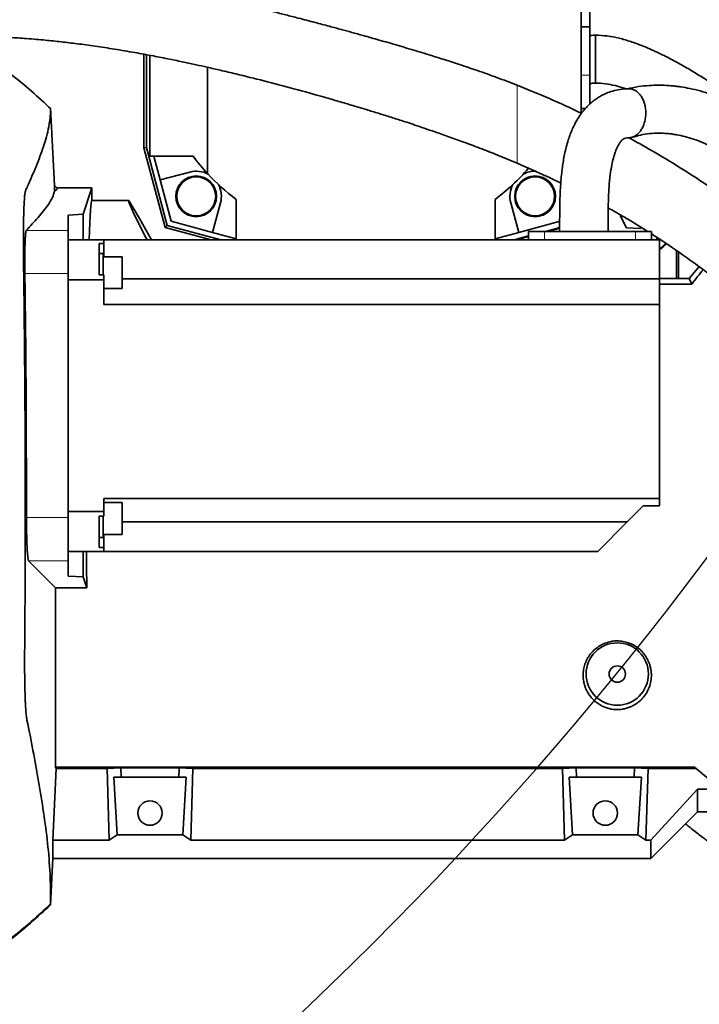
# Model space of a CAD drawing. Header units: millimetres. Extents: x 0 to 11920, y 0 to 8400.
# Tile 7 of 48: x 2765 to 3049, y 4359 to 4770. Entities that reach past the tile are written whole.
import ezdxf

# ---------------------------------------------------------------- set-up
doc = ezdxf.new("R2010")
doc.units = ezdxf.units.MM
doc.header["$LTSCALE"] = 20
doc.layers.add('THICK_LINE', color=7, linetype='Continuous')
doc.styles.add('SLDTEXTSTYLE0', font='TXT', dxfattribs={"width": 0.605})
doc.dimstyles.new('SLDDIMSTYLE2', dxfattribs={"dimtxt": 70, "dimasz": 70, "dimexe": 0, "dimexo": 0.0625, "dimgap": 17.5, "dimtad": 1, "dimdec": 0, "dimrnd": 1e-09, "dimzin": 12, "dimdsep": 46, "dimtxsty": 'SLDTEXTSTYLE0', "dimsah": 1, "dimcen": 0.09, "dimadec": 0, "dimazin": 3, "dimtfac": 1, "dimtofl": 0, "dimtmove": 0, "dimatfit": 3, "dimfxl": 1, "dimfrac": 2, "dimtolj": 1, "dimtzin": 12, "dimarcsym": 0})

# ---------------------------------------------------------------- blocks, each defined once
blk = doc.blocks.new('_D_8')
at = {"layer": 'THICK_LINE'}
for p, q in [((2950.23, 6742), (5571.25, 6742)), ((5541.25, 3291), (5541.25, 6742)), ((2949.34, 3291), (5571.25, 3291))]:
    blk.add_line(p, q, dxfattribs=at)
for points in [[(5541.25, 6742), (5531.25, 6672), (5551.25, 6672)], [(5541.25, 3291), (5551.25, 3361), (5531.25, 3361)]]:
    blk.add_solid(points, dxfattribs=at)
at = {"layer": 'THICK_LINE', "insert": (5451.01, 4909.56), "char_height": 70, "attachment_point": 1, "rotation": 90, "style": 'SLDTEXTSTYLE0'}
blk.add_mtext('3451', dxfattribs=at)

msp = doc.modelspace()

# ---------------------------------------------------------------- linework, layer by layer
at = {"color": 7, "linetype": 'Continuous', "lineweight": 35}
for p, q in [((2999.3382033, 4730.9385294), (2999.3382033, 4821.0024736)), ((3002.8382033, 4787.2239295), (3002.8382033, 4767.0024736)), ((3002.8382033, 4767.0024736), (2999.3382033, 4767.0024736)), ((3002.8382033, 4767.0024736), (3002.8382033, 4746.7810177)), ((2816.7627197, 4716.4645257), (2816.7627197, 4755.5740804)), ((2817.8370792, 4716.6059678), (2817.8370792, 4755.3764691)), ((2819.3382033, 4713.0024736), (2819.3382033, 4755.1003614)), ((2843.3382033, 4750.1292199), (2843.3382033, 4705.8142395)), ((3002.8382033, 4746.7810177), (3002.8382033, 4734.6712995)), ((2777.8074416, 4733.2517141), (2779.5063657, 4700.8343112)), ((2999.3382033, 4733.0024736), (3001.0974499, 4733.0024736)), ((2816.7627197, 4716.4645257), (2817.8370792, 4716.6059678)), ((2825.6462963, 4683.3105666), (2816.7627197, 4716.4645257)), ((2826.5235071, 4684.1877775), (2817.8370792, 4716.6059678)), ((2837.3382033, 4713.0024736), (2819.3382033, 4713.0024736)), ((2820.9458984, 4713.0024736), (2823.5904124, 4703.1330132)), ((2835.9099252, 4706.4340167), (2823.5904124, 4703.1330132)), ((2780.4532932, 4699.8873837), (2779.5063657, 4700.8343112)), ((2779.5063657, 4700.8343112), (2779.5063657, 4698.6155177)), ((2780.4532932, 4699.8873837), (2795.070824, 4699.8873837)), ((2795.070824, 4699.8873837), (2791.3821737, 4688.8124339)), ((2795.070824, 4694.5024736), (2795.070824, 4699.8873837)), ((2823.5904124, 4703.1330132), (2828.2138476, 4685.878118)), ((2795.070824, 4694.5024736), (2810.5743195, 4694.5024736)), ((2810.5743195, 4694.5024736), (2814.9044466, 4687.0024736)), ((2845.4687428, 4681.2546827), (2848.7697463, 4693.5741955)), ((2855.3382033, 4695.0024736), (2855.3382033, 4678.1743161)), ((2963.3382033, 4678.1743161), (2963.3382033, 4695.0024736)), ((2969.9066602, 4693.5741955), (2973.2076637, 4681.2546827)), ((2785.1382033, 4688.4852013), (2791.3821737, 4688.8124339)), ((2785.1382033, 4682.0682855), (2785.1382033, 4688.4852013)), ((2791.3821737, 4688.8124339), (2791.3821737, 4678.1743161)), ((2814.9044466, 4687.0024736), (2820.0013857, 4678.1743161)), ((3015.6879773, 4688.534414), (3015.5761696, 4688.3662067)), ((3015.5761696, 4688.3662067), (3018.1421844, 4683.1942727)), ((2825.6462963, 4683.3105666), (2826.5235071, 4684.1877775)), ((2844.8150444, 4678.1743161), (2825.6462963, 4683.3105666)), ((2848.9660507, 4678.1743161), (2826.5235071, 4684.1877775)), ((2828.2138476, 4685.878118), (2845.4687428, 4681.2546827)), ((2973.2076637, 4681.2546827), (2990.4625589, 4685.878118)), ((2984.3605903, 4681.6743161), (2990.3065716, 4683.267537)), ((2990.3063868, 4682.9962048), (2985.3730308, 4681.6743161)), ((3018.1421844, 4683.1942727), (3023.904218, 4682.8305396)), ((3023.904218, 4682.8305396), (3024.260488, 4683.3665244)), ((2785.1382033, 4664.0929539), (2785.1382033, 4682.0682855)), ((2845.4687428, 4681.2546827), (2855.3382033, 4678.6101688)), ((2963.3382033, 4678.6101688), (2973.2076637, 4681.2546827)), ((2971.2984124, 4678.1743161), (2977.3117558, 4679.7855866)), ((2977.3117558, 4679.5143039), (2972.310853, 4678.1743161)), ((2977.3117558, 4681.6743161), (2977.3117558, 4678.1743161)), ((2977.3117558, 4681.6743161), (2983.9304815, 4681.6743161)), ((2983.9304815, 4681.6743161), (3021.945925, 4681.6743161)), ((3021.945925, 4681.6743161), (3028.5646507, 4681.6743161)), ((3028.5646507, 4681.6743161), (3028.5646507, 4678.1743161)), ((2800.1382033, 4678.1743161), (2785.1382033, 4678.1743161)), ((2798.1382033, 4676.6034683), (2798.1382033, 4663.5503287)), ((2798.1382033, 4676.6034683), (2800.1382033, 4676.6034683)), ((2800.1382033, 4676.6034683), (2800.1382033, 4678.1743161)), ((2800.1382033, 4678.1743161), (3031.9382033, 4678.1743161)), ((2800.1382033, 4671.0745577), (2800.1382033, 4676.6034683)), ((3031.9382033, 4678.1743161), (3031.9382033, 4661.8602476)), ((2799.7382033, 4672.4395577), (2798.1382033, 4672.4395577)), ((2799.7382033, 4663.5503287), (2799.7382033, 4672.4395577)), ((2807.7382033, 4671.0745577), (2799.7382033, 4671.0745577)), ((2807.7382033, 4671.0745577), (2807.7382033, 4657.8045577)), ((3039.0268847, 4673.6876399), (3039.0268847, 4662.0024736)), ((3039.8392053, 4673.1296654), (3039.8392053, 4662.0024736)), ((3044.3382033, 4662.0024736), (3048.4934244, 4666.9544733)), ((2785.1382033, 4562.2556783), (2785.1382033, 4664.0929539)), ((2798.1382033, 4663.5503287), (2800.1382033, 4663.5503287)), ((2800.1382033, 4661.5065), (2800.1382033, 4663.5503287)), ((2785.1382033, 4661.5065), (2800.1382033, 4661.5065)), ((2800.1382033, 4661.5065), (2800.1382033, 4651.1743161)), ((2807.7382033, 4661.8602476), (3031.9382033, 4661.8602476)), ((3044.3382033, 4662.0024736), (3031.9382033, 4662.0024736)), ((3031.9382033, 4661.8602476), (3031.9382033, 4651.1743161)), ((3045.4070045, 4659.7104221), (3031.9382033, 4659.7104221)), ((3045.4070045, 4659.7104221), (3044.3382033, 4662.0024736)), ((2800.1382033, 4657.8045577), (2807.7382033, 4657.8045577)), ((2800.1382033, 4651.1743161), (3031.9382033, 4651.1743161)), ((3031.9382033, 4651.1743161), (3031.9382033, 4570.1743161)), ((2800.1382033, 4570.1743161), (3031.9382033, 4570.1743161)), ((2800.1382033, 4570.1743161), (2800.1382033, 4564.8421322)), ((2807.7382033, 4568.5440744), (2800.1382033, 4568.5440744)), ((2807.7382033, 4568.5440744), (2807.7382033, 4566.6007279)), ((3031.9382033, 4567.1743161), (3031.9382033, 4570.1743161)), ((2800.1382033, 4564.8421322), (2785.1382033, 4564.8421322)), ((2800.1382033, 4562.7983035), (2800.1382033, 4564.8421322)), ((2807.7382033, 4566.6007279), (2807.7382033, 4555.2740744)), ((3025.1876355, 4567.1743161), (3018.452448, 4560.4391286)), ((3025.1876355, 4567.1743161), (3031.9382033, 4567.1743161)), ((2785.1382033, 4544.2803466), (2785.1382033, 4562.2556783)), ((2798.1382033, 4562.7983035), (2798.1382033, 4549.7451638)), ((2798.1382033, 4562.7983035), (2800.1382033, 4562.7983035)), ((2799.7382033, 4553.9090744), (2799.7382033, 4562.7983035)), ((2807.7382033, 4560.4391286), (3018.452448, 4560.4391286)), ((3006.1876355, 4548.1743161), (3018.452448, 4560.4391286)), ((2798.1382033, 4553.9090744), (2799.7382033, 4553.9090744)), ((2799.7382033, 4555.2740744), (2807.7382033, 4555.2740744)), ((2800.1382033, 4549.7451638), (2800.1382033, 4555.2740744)), ((2785.1382033, 4548.1743161), (2800.1382033, 4548.1743161)), ((2791.3821737, 4548.1743161), (2791.3821737, 4537.5361982)), ((2798.1382033, 4549.7451638), (2800.1382033, 4549.7451638)), ((2800.1382033, 4548.1743161), (2800.1382033, 4549.7451638)), ((2800.1382033, 4548.1743161), (3006.1876355, 4548.1743161)), ((2768.6613512, 4544.2803466), (2779.8382033, 4532.899786)), ((2785.1382033, 4537.8634309), (2785.1382033, 4544.2803466)), ((2791.3821737, 4537.5361982), (2785.1382033, 4537.8634309)), ((2791.3821737, 4537.5361982), (2792.9263887, 4532.899786)), ((2779.8382033, 4458.1813155), (2779.8382033, 4532.899786)), ((2792.9263887, 4532.899786), (2779.8382033, 4532.899786)), ((2778.8162516, 4427.7134811), (2780.2453839, 4457.5565612)), ((2780.2453839, 4457.5565612), (2779.8382033, 4458.1813155)), ((2779.8382033, 4458.1813155), (3046.529191, 4458.1813155)), ((2780.2453839, 4457.5565612), (2801.4439662, 4457.5565612)), ((2801.4439662, 4457.5565612), (2807.2068833, 4457.9064091)), ((2802.3469475, 4427.7134811), (2801.4439662, 4457.5565612)), ((2831.4695233, 4457.9064091), (2807.2068833, 4457.9064091)), ((2807.2068833, 4457.9064091), (2807.3250072, 4454.0024736)), ((2831.4695233, 4457.9064091), (2831.3513994, 4454.0024736)), ((2837.2324404, 4457.5565612), (2831.4695233, 4457.9064091)), ((2836.329459, 4427.7134811), (2837.2324404, 4457.5565612)), ((2991.4439662, 4457.5565612), (2837.2324404, 4457.5565612)), ((2991.4439662, 4457.5565612), (2997.2068833, 4457.9064091)), ((2992.3469475, 4427.7134811), (2991.4439662, 4457.5565612)), ((3021.4695233, 4457.9064091), (2997.2068833, 4457.9064091)), ((2997.2068833, 4457.9064091), (2997.3250072, 4454.0024736)), ((3021.3513994, 4454.0024736), (3021.4695233, 4457.9064091)), ((3027.2324404, 4457.5565612), (3021.4695233, 4457.9064091)), ((3026.329459, 4427.7134811), (3027.2324404, 4457.5565612)), ((3047.2737443, 4457.5565612), (3027.2324404, 4457.5565612)), ((3046.529191, 4458.1813155), (3057.5639788, 4448.9220292)), ((2804.2289073, 4454.0024736), (2807.3250072, 4454.0024736)), ((2804.2289073, 4454.0024736), (2805.6881181, 4429.8893816)), ((2831.3513994, 4454.0024736), (2807.3250072, 4454.0024736)), ((2831.3513994, 4454.0024736), (2834.4474992, 4454.0024736)), ((2832.9882885, 4429.8893816), (2834.4474992, 4454.0024736)), ((2995.6881181, 4429.8893816), (2994.2289073, 4454.0024736)), ((2997.3250072, 4454.0024736), (2994.2289073, 4454.0024736)), ((3021.3513994, 4454.0024736), (2997.3250072, 4454.0024736)), ((3024.4474992, 4454.0024736), (3021.3513994, 4454.0024736)), ((3024.4474992, 4454.0024736), (3022.9882885, 4429.8893816)), ((3028.3382033, 4427.7134811), (3047.8382033, 4448.9220292)), ((3047.8382033, 4439.5024736), (3047.8382033, 4448.9220292)), ((3047.8382033, 4448.9220292), (3057.5639788, 4448.9220292)), ((3047.8382033, 4439.5024736), (3028.3382033, 4420.0024736)), ((3129.7849143, 4439.5024736), (3047.8382033, 4439.5024736)), ((2832.9882885, 4429.8893816), (2805.6881181, 4429.8893816)), ((3022.9882885, 4429.8893816), (2995.6881181, 4429.8893816)), ((2778.8162516, 4427.7134811), (2778.8162516, 4420.0024736)), ((2778.8162516, 4427.7134811), (2802.3469475, 4427.7134811)), ((2992.3469475, 4427.7134811), (2836.329459, 4427.7134811)), ((3028.3382033, 4427.7134811), (3026.329459, 4427.7134811)), ((3028.3382033, 4420.0024736), (3028.3382033, 4427.7134811)), ((2778.8162516, 4420.0024736), (2777.8073711, 4400.7518877)), ((2778.8162516, 4420.0024736), (3028.3382033, 4420.0024736))]:
    msp.add_line(p, q, dxfattribs=at)
at = {"color": 8, "linetype": 'Continuous', "lineweight": 18}
for p, q in [((3002.8382033, 4746.7810177), (2999.3382033, 4746.7810177)), ((2767.7083556, 4682.0682855), (2785.1382033, 4682.0682855)), ((2983.9304815, 4681.6743161), (2983.9304815, 4678.1743161)), ((3021.945925, 4681.6743161), (3021.945925, 4678.1743161)), ((2767.1276795, 4664.0929539), (2785.1382033, 4664.0929539)), ((2767.805474, 4562.2556783), (2785.1382033, 4562.2556783)), ((2768.6613512, 4544.2803466), (2785.1382033, 4544.2803466))]:
    msp.add_line(p, q, dxfattribs=at)
at = {"color": 7, "linetype": 'Continuous', "lineweight": 35, "flags": 128}
for points in [[(3031.2698251, 4678.8584653), (3031.1976904, 4678.7807322), (3030.5933272, 4678.1743161)], [(3034.5589024, 4676.7281099), (3032.8236588, 4674.9930886), (3031.9382033, 4674.2757476)]]:
    msp.add_lwpolyline(points, dxfattribs=at)
at = {"color": 7, "linetype": 'Continuous', "lineweight": 35}
for centre, radius in [((2838.6275252, 4696.2917955), 8.5), ((2838.6275252, 4696.2917955), 8.135), ((2980.0488814, 4696.2917955), 8.5), ((2980.0488814, 4696.2917955), 8.135), ((3014.3382033, 4497.0024736), 13), ((3014.3382033, 4497.0024736), 3.4), ((2819.3382033, 4439.0024736), 5.1), ((3009.3382033, 4439.0024736), 5.1)]:
    msp.add_circle(centre, radius, dxfattribs=at)
for centre, radius, start, end in [((2909.3382033, 4767.0024736), 90, 216.869897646, 222.833428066), ((2909.3382033, 4767.0024736), 90, 306.869897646, 319.019824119), ((2838.6275252, 4696.2917955), 10.5, 61.811413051, 105), ((2909.3382033, 4767.0024736), 90, 222.833428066, 233.130102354), ((2980.0488814, 4696.2917955), 10.5, 87.665890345, 118.18858695), ((2838.6275252, 4696.2917955), 10.5, 345, 28.188586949), ((2980.0488814, 4696.2917955), 10.5, 151.81141305, 195), ((3021.5509625, 4688.0024736), 17.4759222, 306.468047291, 319.196033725)]:
    msp.add_arc(centre, radius, start, end, dxfattribs=at)
for centre, major_axis, ratio, start_param, end_param in [((2795.070824, 4567.0024736), (0, 127.5), 0.0174550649, 0, 0.5116536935), ((2884.1864789, 4567.0024736), (-73.6563418, 127.4890618), 0.0226737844, 6.2700863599, 6.7817400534), ((2964.6237383, 4567.0024736), (107.0434178, 127.4819279), 0.0200538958, 5.543345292, 5.6155533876), ((2795.070824, 4567.0024736), (0, 127.5), 0.0174550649, 1.7190101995, 1.8415648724), ((2766.7911152, 4567.0024736), (-13.289428, 146.8018055), 0.5742046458, 3.4149923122, 3.4585100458), ((2871.8852914, 4567.0024736), (13.289428, 146.8018055), 0.5742046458, 2.8246752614, 2.868192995), ((2956.7911152, 4567.0024736), (-13.289428, 146.8018055), 0.5742046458, 3.4149923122, 3.4585100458), ((3061.8852914, 4567.0024736), (13.289428, 146.8018055), 0.5742046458, 2.8246752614, 2.868192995)]:
    msp.add_ellipse(centre, major_axis=major_axis, ratio=ratio, start_param=start_param, end_param=end_param, dxfattribs=at)
for points, knots in [([(2972.5549466, 4742.6612063), (2969.7163868, 4743.7518509), (2964.2306366, 4745.8596112), (2956.2040851, 4748.6965312), (2948.7560844, 4751.2084685), (2941.976328, 4753.3991899), (2935.9317869, 4755.2912333), (2929.503104, 4757.2533639), (2922.6147366, 4759.3004375), (2915.2394318, 4761.4328192), (2908.9373612, 4763.2128129), (2903.6522651, 4764.6790676), (2898.9689828, 4765.9605266), (2893.8691442, 4767.3365652), (2887.8806881, 4768.9264176), (2881.8157506, 4770.506363), (2876.0566788, 4771.9803919), (2871.1612417, 4773.2148192), (2866.7272763, 4774.3171877), (2862.9265123, 4775.2502534), (2859.7743865, 4776.0156035), (2857.3314402, 4776.6033362), (2855.2247497, 4777.1066368), (2853.0780737, 4777.6161966), (2850.460219, 4778.2325654), (2847.3870387, 4778.9489276), (2844.1436322, 4779.6959305), (2840.9763655, 4780.4161607), (2838.3204187, 4781.0128043), (2836.2171709, 4781.4803917), (2834.4280674, 4781.8750767), (2832.1015561, 4782.3842945), (2828.7370402, 4783.1109302), (2824.2224455, 4784.0652828), (2819.117754, 4785.1122687), (2813.7985422, 4786.1617202), (2808.4528188, 4787.168096), (2803.115197, 4788.1164033), (2797.7916027, 4788.9967746), (2792.5729112, 4789.7890161), (2787.1954586, 4790.5267474), (2781.3488355, 4791.2289406), (2774.264764, 4791.9353818), (2765.8055942, 4792.5621702), (2755.9120473, 4793.0041924), (2744.9853521, 4793.2011317), (2737.3625367, 4793.1725934), (2733.3828682, 4793.1576943)], [0, 0, 0, 0, 0.0361353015, 0.0698344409, 0.1014297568, 0.1304265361, 0.1559777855, 0.1784926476, 0.2125174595, 0.2443698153, 0.2735007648, 0.2938869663, 0.3126725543, 0.3340130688, 0.3597151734, 0.3899707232, 0.4123070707, 0.4340510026, 0.4531369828, 0.4694713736, 0.4829920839, 0.4936603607, 0.5008192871, 0.5099459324, 0.5210731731, 0.534200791, 0.5490751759, 0.5623027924, 0.5743959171, 0.5827164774, 0.588893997, 0.5969403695, 0.6119755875, 0.6311123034, 0.6534186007, 0.675590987, 0.6972727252, 0.7197095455, 0.7415568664, 0.7628095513, 0.7837030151, 0.8072109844, 0.8340549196, 0.8696512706, 0.9092202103, 0.9526062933, 1, 1, 1, 1]), ([(2733.3828682, 4763.1576283), (2736.8320776, 4763.1635046), (2743.340848, 4763.1745934), (2752.5065966, 4762.9688067), (2760.4704837, 4762.6138233), (2766.8477744, 4762.1984399), (2771.7651409, 4761.8039682), (2775.5123325, 4761.4638213), (2778.9385652, 4761.1228305), (2783.3986106, 4760.6414936), (2789.2493155, 4759.9376137), (2796.6546042, 4758.9268952), (2804.6423153, 4757.704177), (2812.756584, 4756.3295226), (2820.4435076, 4754.9140169), (2827.284091, 4753.569997), (2833.2285755, 4752.3419851), (2838.428859, 4751.2246044), (2843.5020988, 4750.0987767), (2849.0309038, 4748.8326717), (2856.9213456, 4746.9623524), (2867.1720851, 4744.4127343), (2879.498819, 4741.1672975), (2889.9121477, 4738.2740112), (2898.0860772, 4735.9185544), (2903.9216798, 4734.1993972), (2909.4247562, 4732.5435656), (2914.3077996, 4731.0455796), (2918.1567544, 4729.8449717), (2921.142264, 4728.9017819), (2923.7687538, 4728.0612094), (2926.6497974, 4727.1236667), (2930.0453595, 4725.9999756), (2933.9831749, 4724.6728748), (2938.5604866, 4723.100398), (2943.9224899, 4721.216971), (2950.1083129, 4718.9842167), (2957.0431469, 4716.3902429), (2964.6274652, 4713.4401703), (2969.8402017, 4711.2624039), (2972.5549466, 4710.1282433)], [0, 0, 0, 0, 0.0410244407, 0.0774144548, 0.1092409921, 0.136316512, 0.1540699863, 0.1685683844, 0.1816228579, 0.1955524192, 0.2226990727, 0.2528863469, 0.2862477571, 0.3211311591, 0.3535394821, 0.382217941, 0.4069746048, 0.4284256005, 0.4479331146, 0.4712410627, 0.4987045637, 0.5485667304, 0.6025208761, 0.6573015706, 0.6827972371, 0.7079680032, 0.7325935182, 0.7538385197, 0.7708317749, 0.7819390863, 0.7919055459, 0.8041686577, 0.8186975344, 0.8352741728, 0.8544852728, 0.8771372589, 0.9036056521, 0.9331106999, 0.9651646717, 1, 1, 1, 1]), ([(2777.9881018, 4732.7454636), (2775.3421459, 4735.2244451), (2769.9088486, 4740.3148712), (2760.8963709, 4747.6479204), (2751.3671928, 4754.8402679), (2744.7439734, 4759.3793759), (2741.4756151, 4761.6192882)], [0, 0, 0, 0, 0.2354862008, 0.4835554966, 0.7451502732, 1, 1, 1, 1]), ([(3005.2861062, 4763.5294113), (3004.5882659, 4763.497971), (3003.771687, 4763.4611811), (3002.9567224, 4763.3995492), (3002.8382184, 4763.3905873)], [0, 0, 0, 0, 0.8545901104, 1, 1, 1, 1]), ([(3109.0397053, 4695.7561796), (3108.222855, 4697.0359222), (3106.7653816, 4699.3193157), (3104.5342883, 4702.110551), (3102.6786262, 4704.21796), (3101.0881542, 4705.9132618), (3099.110158, 4707.9297119), (3096.4899891, 4710.4676138), (3093.0315913, 4713.640337), (3089.0311317, 4717.1424154), (3084.5212214, 4720.9276968), (3079.5225434, 4724.9566667), (3074.2051201, 4729.0777167), (3068.7545484, 4733.14108), (3063.268602, 4737.0715135), (3057.8292323, 4740.8086265), (3052.5064664, 4744.3037452), (3047.2137856, 4747.6099837), (3041.9800165, 4750.6944978), (3036.5675735, 4753.6668444), (3030.9129983, 4756.5037381), (3025.3506869, 4758.9489492), (3020.0466245, 4760.902833), (3015.1591911, 4762.3117734), (3010.2199201, 4763.314894), (3006.8935972, 4763.4571146), (3005.2510057, 4763.5273454)], [0, 0, 0, 0, 0.0349114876, 0.062291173, 0.0820891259, 0.1006150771, 0.1168001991, 0.1489825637, 0.1877095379, 0.2290849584, 0.2765906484, 0.3292818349, 0.3836336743, 0.4384228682, 0.4927123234, 0.5456871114, 0.5966708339, 0.6451316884, 0.6947441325, 0.7413800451, 0.7917114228, 0.844269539, 0.8841473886, 0.9236552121, 0.9622997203, 1, 1, 1, 1]), ([(3005.2510057, 4743.5848672), (3005.2510057, 4743.5880358), (3005.2510057, 4743.5956909), (3005.2510057, 4744.0489745), (3005.2510057, 4744.8623392), (3005.2510057, 4746.0296123), (3005.2510057, 4747.4806614), (3005.2510057, 4749.1609013), (3005.2510057, 4751.0144985), (3005.2510057, 4752.968444), (3005.2510057, 4754.9391595), (3005.2510057, 4756.854306), (3005.2510057, 4758.6463983), (3005.2510057, 4760.2362252), (3005.2510057, 4761.5655595), (3005.2510057, 4762.5984929), (3005.2510057, 4763.257902), (3005.2510057, 4763.5507057), (3005.2510057, 4763.4997707), (3005.2510057, 4763.4885603)], [0, 0, 0, 0, 0.0441321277, 0.106617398, 0.1691531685, 0.2316107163, 0.2940711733, 0.3566169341, 0.4193428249, 0.4821255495, 0.5445897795, 0.6070490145, 0.6695432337, 0.7321956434, 0.7947436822, 0.857198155, 0.9197426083, 0.9823359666, 1, 1, 1, 1]), ([(2999.3382033, 4730.9385294), (2994.9207345, 4733.0348059), (2986.1062133, 4737.2176706), (2977.0530233, 4740.811067), (2972.5369128, 4742.6036037)], [0, 0, 0, 0, 0.5011581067, 1, 1, 1, 1]), ([(3019.2321521, 4741.1775535), (3017.992421, 4741.1273801), (3015.6962159, 4741.0344498), (3012.5277544, 4740.3256374), (3009.938478, 4739.4136575), (3007.8755231, 4738.4204265), (3006.1889404, 4737.4177538), (3004.6223736, 4736.3187764), (3003.127668, 4735.0835591), (3001.7879027, 4733.7851091), (3000.7402395, 4732.6305499), (2999.874091, 4731.5767724), (2998.8133047, 4730.1658875), (2997.3333907, 4727.8915971), (2995.5029057, 4724.3291522), (2993.6950722, 4719.5278295), (2992.3110169, 4714.0503643), (2991.3366174, 4708.1454103), (2990.7246062, 4702.0038168), (2990.3940525, 4695.3832486), (2990.2908111, 4688.5579854), (2990.3006492, 4683.943257), (2990.3054864, 4681.6743161)], [0, 0, 0, 0, 0.0558878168, 0.1035143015, 0.1432349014, 0.1754496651, 0.2018997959, 0.2270665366, 0.2559128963, 0.2822281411, 0.3032427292, 0.3190322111, 0.3371514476, 0.3752236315, 0.4288160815, 0.4960637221, 0.576096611, 0.6494103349, 0.7308717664, 0.819223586, 0.9111169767, 1, 1, 1, 1]), ([(3002.8103996, 4743.3639093), (3003.3658028, 4743.4121771), (3004.1793543, 4743.4828796), (3004.9948715, 4743.5247906), (3005.2536435, 4743.5380894)], [0, 0, 0, 0, 0.6826896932, 1, 1, 1, 1]), ([(3005.2510057, 4743.5452581), (3006.6401982, 4743.4865918), (3009.399681, 4743.3700575), (3013.3915397, 4742.5241093), (3016.2918832, 4741.7480646), (3017.8084502, 4741.1589791), (3018.0995181, 4741.0459186)], [0, 0, 0, 0, 0.314632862, 0.6249846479, 0.9280249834, 1, 1, 1, 1]), ([(3121.6667328, 4657.1089197), (3120.8453813, 4659.2387743), (3118.6964518, 4664.8111847), (3115.0108557, 4673.014585), (3110.6460987, 4681.854861), (3106.1092617, 4690.1378824), (3101.0948751, 4698.3351012), (3095.6737876, 4706.1187641), (3089.5217864, 4713.7678), (3082.6822884, 4720.929509), (3075.8784248, 4726.7045242), (3069.7034331, 4730.9990642), (3064.1250048, 4734.2595399), (3058.7054844, 4736.8529308), (3053.5855861, 4738.8417885), (3049.0446864, 4740.2614593), (3044.8247563, 4741.2832879), (3041.5980644, 4741.8632554), (3039.1578743, 4742.19768), (3037.1148641, 4742.4202995), (3034.5553723, 4742.6083354), (3031.327256, 4742.6953316), (3027.4510957, 4742.561411), (3023.0803476, 4742.1253999), (3020.0380247, 4741.4621147), (3018.4795213, 4741.1223309)], [0, 0, 0, 0, 0.0429081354, 0.1122620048, 0.1705083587, 0.2309894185, 0.2935622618, 0.3564942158, 0.4167724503, 0.4886621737, 0.5569901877, 0.6020325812, 0.6486395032, 0.6967414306, 0.733725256, 0.7699772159, 0.8023564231, 0.8308143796, 0.8435940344, 0.857810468, 0.8770915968, 0.9013806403, 0.9305464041, 0.9644207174, 1, 1, 1, 1]), ([(3025.8319266, 4734.5250738), (3025.6489173, 4735.1401545), (3025.2837332, 4736.3675116), (3024.4258553, 4737.9669746), (3023.3860012, 4739.3098248), (3022.1724604, 4740.3384393), (3020.8378058, 4740.9584588), (3019.8339612, 4741.2243937), (3019.2997097, 4741.1609757), (3019.233185, 4741.1530789)], [0, 0, 0, 0, 0.1635724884, 0.3263992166, 0.4888144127, 0.6512464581, 0.8136746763, 0.9767988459, 1, 1, 1, 1]), ([(2777.8073711, 4400.7518877), (2777.8073749, 4400.8056326), (2777.8073823, 4400.9133036), (2777.8075161, 4401.9058049), (2777.807102, 4403.8336249), (2777.8090009, 4408.2636644), (2777.5829493, 4415.6844591), (2776.696809, 4426.4626769), (2774.9776364, 4439.3429271), (2772.1586438, 4456.3536741), (2769.6665054, 4469.8155711), (2767.8737277, 4478.3809064), (2767.7038418, 4479.49785), (2767.5109192, 4481.558102), (2767.3492724, 4484.3888991), (2767.2220645, 4487.5345992), (2767.1244457, 4490.9047864), (2767.0468951, 4495.3410361), (2767.011359, 4499.930505), (2767.0110864, 4504.5354258), (2767.0605317, 4510.4927575), (2767.1405156, 4520.97044), (2767.3234352, 4553.2543792), (2767.303204, 4593.6984346), (2766.9685921, 4635.5810887), (2766.7314597, 4656.6204185), (2766.5718588, 4667.7074032), (2766.5142659, 4672.6053897), (2766.4943398, 4676.6614016), (2766.5030892, 4681.0345175), (2766.5539051, 4685.460834), (2766.6441857, 4689.413739), (2766.7714679, 4692.7934909), (2766.9336247, 4695.4913366), (2767.1278008, 4697.4800005), (2767.421752, 4698.9015353), (2767.8167368, 4699.4499029), (2768.4251766, 4700.9472955), (2770.089834, 4704.616355), (2772.6929538, 4710.8918817), (2775.2027361, 4717.7403013), (2776.7271594, 4723.2313058), (2777.4764606, 4727.14388), (2777.7753998, 4730.1293179), (2777.8101097, 4732.2534394), (2777.8069473, 4733.1444075), (2777.8072767, 4733.2159164), (2777.8074416, 4733.2517141)], [0, 0, 0, 0, 0.01022337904, 0.02048122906, 0.03511719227, 0.04983104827, 0.07928561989, 0.13820344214, 0.19714379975, 0.25608807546, 0.3730763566, 0.37606911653, 0.37906874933, 0.38518931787, 0.39120152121, 0.39419757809, 0.39949241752, 0.40478550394, 0.41023220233, 0.41488552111, 0.4196326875, 0.42919797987, 0.44832820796, 0.52258295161, 0.55820853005, 0.58192004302, 0.58968795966, 0.59358146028, 0.59753470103, 0.60282767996, 0.6082743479, 0.61356731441, 0.61885619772, 0.62429811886, 0.62959144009, 0.63503745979, 0.64559741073, 0.65615823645, 0.67727989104, 0.76170460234, 0.84613213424, 0.88834466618, 0.93056006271, 0.9652628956, 0.98261561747, 0.99129729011, 1, 1, 1, 1]), ([(3025.8319266, 4734.5250738), (3025.9633106, 4733.8866796), (3026.2256497, 4732.6119755), (3026.2797174, 4730.6092982), (3026.0843133, 4728.6361622), (3025.6262815, 4726.7472078), (3024.9254656, 4725.0170159), (3024.0091194, 4723.5011066), (3022.9030226, 4722.262359), (3021.6506847, 4721.3539735), (3020.3673727, 4720.8088837), (3019.507139, 4720.7635841), (3019.1148913, 4720.7429284)], [0, 0, 0, 0, 0.1019218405, 0.203510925, 0.3053244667, 0.4069099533, 0.5086135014, 0.6101754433, 0.7117902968, 0.8133468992, 0.9148902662, 1, 1, 1, 1]), ([(3010.5250658, 4681.6743161), (3010.5205378, 4684.0793651), (3010.5117316, 4688.7568199), (3010.6223578, 4695.3768576), (3010.9459431, 4701.2244047), (3011.4694201, 4706.0753752), (3012.1231275, 4709.8698797), (3012.7797184, 4712.5256255), (3013.3353146, 4714.2748372), (3013.735549, 4715.3459036), (3014.0325519, 4716.0448728), (3014.2629114, 4716.5487251), (3014.6054556, 4717.2588334), (3015.1976925, 4718.3335937), (3015.8521608, 4719.2571102), (3016.4312521, 4719.8726188), (3017.0063987, 4720.2965721), (3017.8642381, 4720.6488943), (3018.6292296, 4720.6907989), (3019.0727355, 4720.7150932)], [0, 0, 0, 0, 0.149175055, 0.2901228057, 0.4135706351, 0.5150751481, 0.5940452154, 0.6523727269, 0.6844252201, 0.707917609, 0.7239777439, 0.7319071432, 0.7442050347, 0.7801325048, 0.8279025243, 0.8567670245, 0.8916556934, 0.9371871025, 1, 1, 1, 1]), ([(3145.3472816, 4570.7249815), (3145.0101002, 4572.4186887), (3144.1010847, 4576.9847956), (3142.2104485, 4584.662593), (3139.4980381, 4594.0578096), (3136.3823209, 4603.0177364), (3133.0976048, 4611.1612031), (3130.0021982, 4618.0127275), (3126.848323, 4624.3234738), (3123.7446287, 4629.9913075), (3120.5063478, 4635.4385944), (3117.2225004, 4640.5223161), (3113.8187372, 4645.3779099), (3110.5861394, 4649.6611337), (3107.2672177, 4653.7595162), (3103.765451, 4657.8112086), (3099.882613, 4662.0206498), (3095.5551434, 4666.4143528), (3090.6015178, 4671.1276453), (3084.8290286, 4676.2716999), (3078.0401552, 4681.925004), (3070.1976118, 4688.0272727), (3061.2997671, 4694.5082816), (3051.3670504, 4701.3331032), (3040.3824821, 4708.4291747), (3029.568144, 4715.0140401), (3022.2990662, 4719.0108563), (3019.143349, 4720.74599)], [0, 0, 0, 0, 0.0268671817, 0.0724318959, 0.1230838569, 0.1788888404, 0.2191681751, 0.2578773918, 0.2934554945, 0.3258393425, 0.3549823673, 0.3881936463, 0.4158505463, 0.4427546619, 0.4671887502, 0.4931446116, 0.5209785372, 0.5506716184, 0.5828856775, 0.6203255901, 0.6631614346, 0.7111987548, 0.7641308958, 0.8215460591, 0.8832675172, 0.9493230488, 1, 1, 1, 1]), ([(3020.6676297, 4720.9126422), (3021.7683486, 4721.2661067), (3024.1639509, 4722.035386), (3027.7870288, 4722.5289606), (3031.2101003, 4722.7000373), (3033.9632743, 4722.6110976), (3036.0605367, 4722.4264322), (3037.7742786, 4722.2056224), (3039.870466, 4721.86145), (3042.6748362, 4721.251275), (3046.1952835, 4720.223353), (3049.8839077, 4718.8448746), (3053.940326, 4716.9820815), (3058.1976661, 4714.5979182), (3062.6181217, 4711.5998159), (3066.868553, 4708.1664831), (3071.0405643, 4704.2134811), (3075.1881319, 4699.6800964), (3079.6085593, 4694.1802027), (3084.1742457, 4687.6967522), (3088.6824283, 4680.3620513), (3092.7014903, 4673.0175913), (3095.076216, 4668.0604363), (3096.2006978, 4665.7131208)], [0, 0, 0, 0, 0.0409362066, 0.0890934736, 0.1298779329, 0.1623370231, 0.1858301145, 0.2032256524, 0.2219394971, 0.258647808, 0.3004734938, 0.3442624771, 0.3868717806, 0.4416981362, 0.4941119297, 0.5460271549, 0.5997021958, 0.6555980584, 0.7141728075, 0.7883107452, 0.8628086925, 0.9350370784, 1, 1, 1, 1]), ([(2972.5396067, 4710.1376097), (2976.7253096, 4708.3360748), (2982.8711746, 4705.6908821), (2988.8606429, 4702.7387543), (2990.770924, 4701.7972027)], [0, 0, 0, 0, 0.6810599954, 1, 1, 1, 1]), ([(2780.4532932, 4699.8873837), (2780.532688, 4699.7817894), (2780.6916429, 4699.570381), (2780.5742803, 4699.252226), (2780.2165079, 4698.9334644), (2779.743241, 4698.7215721), (2779.5063657, 4698.6155177)], [0, 0, 0, 0, 0.24870307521, 0.49792397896, 0.74870546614, 1, 1, 1, 1]), ([(2779.5063657, 4698.6155177), (2779.2710619, 4697.6674068), (2778.8003959, 4695.7709501), (2777.0117719, 4692.9699951), (2774.9336165, 4690.2121175), (2771.8698349, 4686.5922981), (2769.3729615, 4683.877906), (2767.7083556, 4682.0682855)], [0, 0, 0, 0, 0.1717718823, 0.3435863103, 0.5076857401, 0.6717858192, 1, 1, 1, 1]), ([(3010.5869504, 4691.4441673), (3012.8640025, 4690.1579437), (3018.1939876, 4687.1472294), (3023.6397862, 4683.8550292), (3026.7820911, 4681.8100023), (3026.990581, 4681.6743161)], [0, 0, 0, 0, 0.4105059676, 0.9608874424, 1, 1, 1, 1]), ([(2767.7083556, 4682.0682855), (2767.6600342, 4681.9649565), (2767.5633915, 4681.7582991), (2767.4343442, 4680.8171486), (2767.3218507, 4679.4280645), (2767.2289622, 4677.602104), (2767.158664, 4675.3872247), (2767.1116945, 4672.8587029), (2767.0907042, 4670.0772659), (2767.093031, 4667.1294123), (2767.1161258, 4665.1054781), (2767.1276795, 4664.0929539)], [0, 0, 0, 0, 0.1111882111, 0.2223758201, 0.3335727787, 0.4447690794, 0.5558648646, 0.6669601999, 0.7779327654, 0.8889052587, 1, 1, 1, 1]), ([(3028.5646507, 4680.6515487), (3030.5684761, 4679.36351), (3035.0994671, 4676.4510346), (3041.7839544, 4671.8322887), (3048.4577238, 4667.0239517), (3054.3423233, 4662.5566134), (3059.4309996, 4658.4967061), (3063.8416759, 4654.8043703), (3067.7991086, 4651.3315844), (3072.627012, 4646.8856681), (3078.1390269, 4641.4250914), (3083.2964116, 4635.7414898), (3087.1479884, 4631.049468), (3089.9920718, 4627.2956534), (3092.8198135, 4623.261021), (3095.5955325, 4618.9292698), (3098.4048998, 4614.0983959), (3101.1580195, 4608.8589065), (3103.9696429, 4602.8504199), (3106.9260358, 4595.6582622), (3109.7112937, 4587.8008377), (3112.1404471, 4579.8684645), (3114.0410299, 4572.8468294), (3115.5210062, 4566.7773), (3116.702244, 4561.4830194), (3117.6893017, 4556.6476368), (3118.5453527, 4551.9949776), (3119.2988214, 4547.3720983), (3119.9434816, 4542.8417226), (3120.4968866, 4538.3454436), (3120.9764938, 4533.8202706), (3121.4208679, 4528.9603755), (3121.8580245, 4523.4552486), (3122.3145592, 4516.9803129), (3122.7778222, 4509.831194), (3123.2583432, 4502.1361586), (3123.7613337, 4494.1699057), (3124.294395, 4486.2239334), (3124.8501812, 4478.7976073), (3125.4096828, 4472.2539825), (3125.982953, 4466.5602758), (3126.559573, 4461.5807006), (3127.1517467, 4456.9346374), (3127.782754, 4452.3768993), (3128.4916985, 4447.6293247), (3129.2619322, 4442.7670617), (3130.0188733, 4438.0770977), (3130.6487126, 4433.9570352), (3131.0612427, 4430.81914), (3131.2627663, 4428.9863443), (3131.3739081, 4427.7621061), (3131.4357613, 4426.9231904), (3131.4748955, 4426.1781141), (3131.4908694, 4425.4429577), (3131.4723053, 4424.9685634), (3131.478237, 4424.9475158), (3131.480704, 4424.9387621)], [0, 0, 0, 0, 0.0204305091, 0.0461968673, 0.069664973, 0.0910235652, 0.109721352, 0.1258006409, 0.1408665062, 0.155542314, 0.1831984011, 0.2092894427, 0.224491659, 0.2383427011, 0.2522962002, 0.269633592, 0.2857567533, 0.3041394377, 0.3248678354, 0.3479813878, 0.3773857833, 0.4039194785, 0.4274478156, 0.4478703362, 0.4651425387, 0.4810952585, 0.4968700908, 0.5121659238, 0.5274073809, 0.5426059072, 0.5577483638, 0.5733813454, 0.591993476, 0.6138049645, 0.6386750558, 0.663435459, 0.6902574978, 0.7177177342, 0.7426345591, 0.7649204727, 0.7847121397, 0.8022191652, 0.8180168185, 0.8349985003, 0.8535382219, 0.8735443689, 0.8942622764, 0.9128123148, 0.9292433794, 0.943948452, 0.9507052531, 0.9577842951, 0.9666774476, 0.9772093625, 0.9905213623, 1, 1, 1, 1]), ([(2767.1276795, 4664.0929539), (2767.1846822, 4659.8224387), (2767.6377607, 4625.878799), (2767.7272465, 4591.9317677), (2767.805474, 4562.2556783)], [0, 0, 0, 0, 0.1258119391, 1, 1, 1, 1]), ([(2767.805474, 4562.2556783), (2767.8072712, 4561.2447753), (2767.8108656, 4559.2229677), (2767.8479466, 4556.2745678), (2767.9079937, 4553.4994883), (2767.9909475, 4550.9670962), (2768.0950022, 4548.7617356), (2768.2169394, 4546.927527), (2768.3543505, 4545.5458031), (2768.5033214, 4544.5895883), (2768.6085011, 4544.3837667), (2768.6613512, 4544.2803466)], [0, 0, 0, 0, 0.1109120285, 0.2218242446, 0.3327372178, 0.4436507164, 0.5546210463, 0.66559204, 0.7766925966, 0.8877936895, 1, 1, 1, 1]), ([(3004.8623725, 4507.1882997), (3004.560547, 4506.9029725), (3003.6438841, 4506.0364158), (3002.6295246, 4504.7183071), (3001.8016784, 4503.3268019), (3001.1069749, 4501.8927854), (3000.6037293, 4500.4119923), (3000.2784606, 4498.8643605), (3000.0746123, 4497.2109976), (3000.0926856, 4495.5113469), (3000.3375454, 4493.7986392), (3000.6527696, 4492.4791352), (3001.1113487, 4491.1464942), (3001.7077125, 4489.8456585), (3002.4011891, 4488.6631702), (3003.4055501, 4487.2669739), (3004.5590406, 4486.0331244), (3005.8248497, 4485.0045262), (3007.0234862, 4484.1829936), (3008.2451853, 4483.5235328), (3009.511698, 4483.015143), (3010.7202069, 4482.6255076), (3011.9302225, 4482.3601271), (3013.1707763, 4482.2160267), (3014.4254043, 4482.154096), (3015.6882264, 4482.2180862), (3016.9085272, 4482.4038769), (3018.0741336, 4482.6588933), (3019.1796334, 4483.0113538), (3020.3205345, 4483.4926206), (3021.5961359, 4484.1401418), (3022.8419639, 4484.9757233), (3024.0262874, 4485.9856662), (3025.2436905, 4487.2204085), (3026.3120315, 4488.6697787), (3027.1563668, 4490.2277678), (3027.8537894, 4491.8575854), (3028.3221731, 4493.5734182), (3028.5536805, 4495.3815658), (3028.5966077, 4496.810555), (3028.4896363, 4498.2975358), (3028.2209054, 4499.8044746), (3027.8161325, 4501.1880482), (3027.1656344, 4502.8095365), (3026.3521054, 4504.2692642), (3025.3324273, 4505.6306279), (3024.1751552, 4506.9170262), (3022.8134488, 4508.0691839), (3021.3259998, 4508.9978245), (3019.8457496, 4509.7461557), (3018.3109147, 4510.2924141), (3016.750155, 4510.626854), (3015.24054, 4510.8221455), (3013.7494417, 4510.8394197), (3012.2877685, 4510.6822886), (3010.8711245, 4510.4186968), (3009.5089469, 4510.0019614), (3008.2249744, 4509.4456809), (3007.007886, 4508.8073555), (3005.8762244, 4508.0589073), (3005.1177241, 4507.4075733), (3004.8623725, 4507.1882997)], [0, 0, 0, 0, 0.013370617, 0.0406074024, 0.0544934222, 0.0678606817, 0.0949616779, 0.1087086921, 0.123862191, 0.1545842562, 0.1701717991, 0.1872265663, 0.2043906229, 0.2219038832, 0.2395416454, 0.2540870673, 0.2836041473, 0.2986298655, 0.3097422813, 0.3322840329, 0.3437556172, 0.3530790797, 0.3720210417, 0.3816712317, 0.3909966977, 0.4100011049, 0.4197038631, 0.4286133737, 0.4466865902, 0.4558578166, 0.4681170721, 0.4930697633, 0.5057677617, 0.5215417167, 0.5536409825, 0.5699802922, 0.5860253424, 0.6185622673, 0.6350837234, 0.6527301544, 0.6705078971, 0.6887273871, 0.7071134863, 0.7209366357, 0.7490149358, 0.7633165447, 0.7771432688, 0.8053862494, 0.8198675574, 0.8320075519, 0.8567839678, 0.8694661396, 0.8804633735, 0.9028577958, 0.914284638, 0.9249278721, 0.9465641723, 0.9575781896, 0.9680349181, 0.9892388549, 1, 1, 1, 1]), ([(3042.824487, 4434.4887574), (3042.9904793, 4434.3521678), (3043.9949466, 4433.5256252), (3045.7462552, 4432.1356144), (3047.9836667, 4430.3857848), (3049.9470528, 4428.887317), (3051.7942445, 4427.5040061), (3053.756572, 4426.0633684), (3056.1450156, 4424.3507685), (3059.0034923, 4422.3631471), (3062.2624688, 4420.1821192), (3065.7600349, 4417.9430224), (3069.427697, 4415.7070819), (3074.0191976, 4413.0722624), (3078.6541131, 4410.5780807), (3082.0820521, 4409.0207924), (3083.3602816, 4408.4401019)], [0, 0, 0, 0, 0.0126055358, 0.0762797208, 0.1327347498, 0.1820434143, 0.2247144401, 0.2722244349, 0.3295180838, 0.4036075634, 0.4859345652, 0.572265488, 0.6623438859, 0.7558940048, 0.9089763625, 1, 1, 1, 1]), ([(2741.4637725, 4372.3756524), (2744.7366253, 4374.6159873), (2751.3675983, 4379.1550242), (2760.9009071, 4386.3409282), (2769.9146166, 4393.6649674), (2775.3429089, 4398.7426635), (2777.9881018, 4401.2170117)], [0, 0, 0, 0, 0.2547275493, 0.5160914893, 0.7641926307, 1, 1, 1, 1]), ([(2742.4675691, 4372.6644372), (2743.4498119, 4373.3350211), (2745.7170001, 4374.8828461), (2749.2039492, 4377.3440728), (2752.9054045, 4380.0209826), (2756.4895186, 4382.6890611), (2762.0544885, 4386.9629161), (2769.303312, 4392.8125495), (2775.0439466, 4398.1719712), (2777.8073711, 4400.7518877)], [0, 0, 0, 0, 0.0789477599, 0.1822252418, 0.2833068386, 0.3821729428, 0.4788094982, 0.7491095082, 1, 1, 1, 1])]:
    msp.add_open_spline(points, degree=3, knots=knots, dxfattribs=at)
at = {"color": 8, "linetype": 'Continuous', "lineweight": 18}
for points, knots in [([(2972.5549466, 4739.7805577), (2972.5549466, 4740.3457013), (2972.5549466, 4741.4736253), (2972.5549466, 4742.3722898), (2972.5549466, 4742.7731267), (2972.5549466, 4742.6607193), (2972.5549466, 4742.6604759)], [0, 0, 0, 0, 0.333388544, 0.6653829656, 0.999275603, 1, 1, 1, 1]), ([(2972.5549466, 4710.1285613), (2972.5549466, 4710.1929898), (2972.5549466, 4710.3216896), (2972.5549466, 4711.3779305), (2972.5549466, 4712.9694242), (2972.5549466, 4715.0981888), (2972.5549466, 4717.618983), (2972.5549466, 4720.4311479), (2972.5549466, 4723.4260885), (2972.5549466, 4726.5036056), (2972.5549466, 4729.5717101), (2972.5549466, 4732.543664), (2972.5549466, 4735.3083111), (2972.5549466, 4737.8091852), (2972.5549466, 4739.1235404), (2972.5549466, 4739.7805577)], [0, 0, 0, 0, 0.0768227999, 0.1534582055, 0.2305797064, 0.3074965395, 0.3846060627, 0.4619218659, 0.5386239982, 0.6153144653, 0.6924124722, 0.7690104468, 0.8461415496, 0.9230895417, 1, 1, 1, 1])]:
    msp.add_open_spline(points, degree=3, knots=knots, dxfattribs=at)
at = {"layer": 'THICK_LINE'}
for centre, radius, start, end in [((1871.6157871, 5428.1045639), 1473.7, 294.8913702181, 357.0948125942), ((2909.3382033, 5912.0024736), 2621, 212, 335)]:
    msp.add_arc(centre, radius, start, end, dxfattribs=at)

# ---------------------------------------------------------------- dimensions: what is measured, and where the dimension line sits
dim = msp.add_linear_dim(base=(5541.2456172, 6742.0024736), p1=(2909.3382033, 3291.0024736), p2=(2910.2307972, 6742.0024736), angle=90, dimstyle='SLDDIMSTYLE2', dxfattribs=at)
dim.commit()
dim.dimension.update_dxf_attribs({"geometry": '_D_8', "text_midpoint": (5541.2456172, 5016.5024736), "dimtype": 160})

doc.saveas('drawing.dxf')
